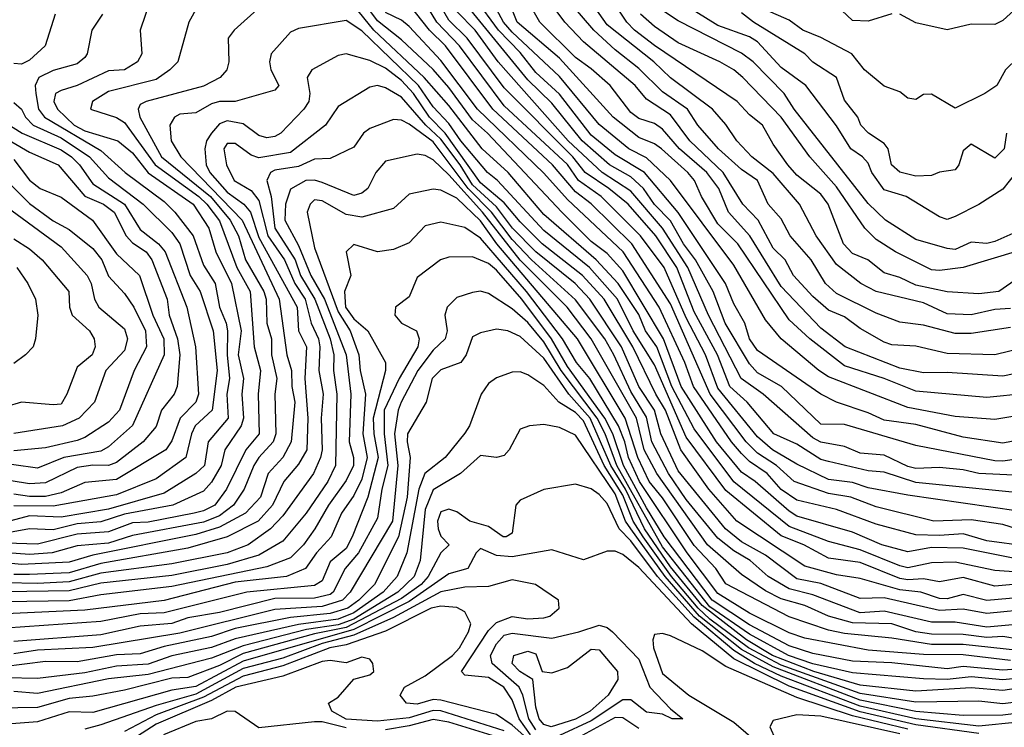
# Model space of a CAD drawing. Header units: metres. Extents: x -51132 to -49532, y -231222 to -229437.
# Tile 219 of 256: x -50969 to -50907, y -230562 to -230517. Entities that reach past the tile are written whole.
import ezdxf

# ---------------------------------------------------------------- set-up
doc = ezdxf.new("R2010")
doc.units = ezdxf.units.M
for name, color, linetype in [('CONTOUR_HALF', 8, 'Continuous'), ('CONTOUR_INDEX', 1, 'Continuous'), ('CONTOUR_INTER', 3, 'Continuous')]:
    doc.layers.add(name, color=color, linetype=linetype)

msp = doc.modelspace()

# ---------------------------------------------------------------- linework, layer by layer
at = {"layer": 'CONTOUR_HALF'}
for points, elevation in [([(-50903.08, -230541.586), (-50907.58, -230542.342), (-50910.08, -230542.158), (-50913.08, -230541.589), (-50918.08, -230539.651), (-50918.703, -230539.259), (-50921.08, -230537.248), (-50922.08, -230536.048), (-50924.08, -230532.607), (-50928.071, -230527.259), (-50929.58, -230525.821), (-50930.702, -230525.259), (-50932.58, -230523.729), (-50935.08, -230520.683), (-50938.08, -230517.898), (-50938.625, -230517.259), (-50940.58, -230513.587)], 31.5), ([(-50906.58, -230536.532), (-50909.08, -230536.91), (-50910.08, -230536.916), (-50912.08, -230536.388), (-50913.58, -230536.195), (-50915.08, -230535.642), (-50917.58, -230534.399), (-50918.274, -230533.759), (-50919.188, -230532.259), (-50920.516, -230530.759), (-50921.08, -230529.678), (-50921.897, -230528.759), (-50922.576, -230527.259), (-50923.58, -230526.565), (-50925.038, -230525.259), (-50926.34, -230523.759), (-50927.004, -230522.759), (-50928.58, -230521.659), (-50930.08, -230520.174), (-50931.58, -230519.004), (-50932.914, -230517.759), (-50935.914, -230514.259)], 33.5), ([(-50904.58, -230547.132), (-50912.58, -230546.327), (-50914.58, -230545.672), (-50915.58, -230545.589), (-50918.08, -230545.005), (-50918.58, -230544.879), (-50920.08, -230543.916), (-50921.551, -230543.259), (-50923.232, -230541.259), (-50924.325, -230540.259), (-50925.1, -230538.259), (-50926.58, -230535.553), (-50927.681, -230532.759), (-50928.999, -230530.759), (-50930.74, -230528.759), (-50931.962, -230527.759), (-50933.474, -230526.759), (-50934.244, -230525.759), (-50938.58, -230521.402), (-50940.913, -230518.259), (-50942.08, -230517.136), (-50943.58, -230514.526)], 29.5), ([(-50905.58, -230551.274), (-50909.58, -230550.475), (-50911.58, -230550.428), (-50913.08, -230550.716), (-50914.709, -230550.259), (-50916.58, -230549.469), (-50920.08, -230548.455), (-50920.58, -230548.146), (-50922.721, -230546.259), (-50923.58, -230545.683), (-50925.165, -230543.759), (-50927.394, -230540.259), (-50928.51, -230537.259), (-50931.08, -230532.969), (-50932.08, -230531.87), (-50933.08, -230531.098), (-50934.95, -230529.259), (-50939.649, -230524.259), (-50940.58, -230523.423), (-50942.08, -230521.382), (-50943.08, -230520.249), (-50945.08, -230518.381), (-50946.58, -230517.171), (-50948.08, -230515.143)], 27.5), ([(-50906.08, -230533.404), (-50907.317, -230534.259), (-50908.58, -230534.417), (-50910.58, -230534.287), (-50912.58, -230533.856), (-50913.58, -230533.382), (-50914.58, -230533.082), (-50915.607, -230532.259), (-50916.58, -230531.86), (-50917.138, -230531.259), (-50918.102, -230528.759), (-50918.58, -230528.126), (-50920.08, -230526.914), (-50920.657, -230526.259), (-50921.58, -230524.97), (-50922.251, -230523.759), (-50923.08, -230523.099), (-50923.866, -230522.259), (-50929.08, -230518.738), (-50930.344, -230517.759), (-50930.823, -230517.259), (-50932.161, -230515.259)], 34.5), ([(-50906.08, -230549.304), (-50907.08, -230548.983), (-50909.08, -230548.69), (-50911.434, -230548.759), (-50915.08, -230547.872), (-50916.686, -230547.259), (-50918.08, -230547.016), (-50920.25, -230546.259), (-50921.379, -230545.259), (-50922.58, -230544.473), (-50923.291, -230543.759), (-50925.571, -230540.759), (-50928.08, -230535.041), (-50930.515, -230531.259), (-50933.08, -230528.719), (-50934.08, -230527.978), (-50935.538, -230526.259), (-50939.299, -230522.759), (-50942.297, -230518.759), (-50943.299, -230517.759), (-50944.58, -230516.151)], 28.5), ([(-50902.58, -230538.684), (-50907.08, -230539.611), (-50910.58, -230539.385), (-50912.08, -230539.406), (-50913.58, -230539.108), (-50917.026, -230537.759), (-50918.58, -230536.572), (-50921.08, -230533.943), (-50923.063, -230530.759), (-50924.405, -230529.259), (-50925.029, -230527.759), (-50925.784, -230526.759), (-50927.502, -230525.259), (-50928.58, -230524.018), (-50929.08, -230523.656), (-50930.08, -230523.345), (-50930.58, -230522.963), (-50931.893, -230521.259), (-50933.08, -230520.198), (-50934.08, -230519.497), (-50936.324, -230517.259), (-50937.172, -230515.759)], 32.5), ([(-50957.974, -230516.259), (-50958.505, -230517.259), (-50959.217, -230519.759), (-50959.704, -230520.259), (-50960.58, -230520.875), (-50963.58, -230521.635), (-50964.596, -230522.259), (-50964.726, -230522.759), (-50963.08, -230523.281), (-50962.58, -230523.599), (-50960.65, -230526.259), (-50957.878, -230528.259), (-50957.368, -230528.759), (-50956.58, -230529.802), (-50955.485, -230532.759), (-50954.635, -230534.259), (-50954.387, -230537.759), (-50953.993, -230539.259), (-50954.137, -230540.759), (-50954.069, -230543.259), (-50954.911, -230544.259), (-50956.131, -230546.759), (-50956.876, -230547.759), (-50957.58, -230548.125), (-50958.168, -230548.259), (-50961.08, -230548.824), (-50962.08, -230548.876), (-50963.58, -230549.449), (-50965.58, -230549.586), (-50968.08, -230550.227), (-50970.08, -230550.168)], 27.5), ([(-50963.963, -230516.759), (-50964.638, -230517.759), (-50964.93, -230519.259), (-50965.08, -230519.482), (-50965.58, -230519.887), (-50967.08, -230520.319), (-50967.993, -230520.759), (-50968.218, -230521.259), (-50968.185, -230521.759), (-50968.008, -230522.759), (-50967.624, -230523.259), (-50964.08, -230525.359), (-50962.526, -230526.759), (-50960.08, -230528.585), (-50959.387, -230529.259), (-50958.245, -230530.759), (-50957.58, -230532.604), (-50956.84, -230533.759), (-50956.572, -230535.259), (-50956.149, -230536.259), (-50956.07, -230536.759), (-50956.094, -230538.259), (-50955.941, -230539.759), (-50956.102, -230540.759), (-50956.022, -230542.259), (-50957.294, -230543.759), (-50957.529, -230545.259), (-50958.067, -230545.759), (-50960.08, -230546.995), (-50963.58, -230548.003), (-50966.58, -230548.513), (-50968.58, -230548.429), (-50970.08, -230548.835)], 28.5), ([(-50902.58, -230544.327), (-50907.08, -230544.977), (-50907.58, -230544.955), (-50912.58, -230543.989), (-50917.08, -230542.673), (-50918.58, -230542.642), (-50921.06, -230540.259), (-50922.58, -230539.396), (-50923.08, -230538.838), (-50924.61, -230536.259), (-50925.387, -230534.259), (-50926.498, -230532.259), (-50927.251, -230531.259), (-50928.08, -230529.802), (-50929.08, -230528.763), (-50929.785, -230527.759), (-50930.58, -230527.029), (-50931.929, -230526.259), (-50933.653, -230524.759), (-50935.58, -230522.375), (-50937.08, -230520.903), (-50940.884, -230516.259)], 30.5), ([(-50905.681, -230530.259), (-50907.58, -230531.115), (-50908.08, -230531.224), (-50909.08, -230531.155), (-50910.08, -230531.614), (-50910.58, -230531.542), (-50912.58, -230530.975), (-50914.479, -230529.759), (-50915.58, -230528.7), (-50920.257, -230522.759), (-50920.885, -230521.759), (-50922.857, -230519.759), (-50923.58, -230519.211), (-50927.58, -230517.177), (-50928.58, -230516.518)], 35.5), ([(-50906.836, -230524.259), (-50906.981, -230525.259), (-50907.58, -230525.849), (-50909.08, -230524.956), (-50909.58, -230525.389), (-50909.851, -230526.259), (-50910.08, -230526.583), (-50911.08, -230526.734), (-50911.58, -230526.94), (-50912.58, -230526.992), (-50913.58, -230526.734), (-50914.111, -230526.259), (-50914.314, -230525.259), (-50914.58, -230524.914), (-50915.552, -230524.259), (-50916.048, -230523.759), (-50916.245, -230523.259), (-50917.08, -230522.177), (-50917.58, -230520.756), (-50919.08, -230519.791), (-50919.584, -230519.259), (-50922.829, -230517.259), (-50923.58, -230516.661)], 36.5), ([(-50914.08, -230516.737), (-50915.58, -230517.196), (-50916.58, -230517.153), (-50917.58, -230516.213)], 37.5), ([(-50906.095, -230516.259), (-50907.08, -230517.142), (-50907.58, -230517.399), (-50909.08, -230517.386), (-50910.58, -230517.734), (-50912.58, -230517.302), (-50913.58, -230516.762)], 37.5), ([(-50904.58, -230552.597), (-50907.58, -230552.867), (-50909.58, -230552.336), (-50911.08, -230552.605), (-50912.08, -230552.401), (-50913.08, -230552.483), (-50913.58, -230552.4), (-50916.08, -230551.382), (-50918.08, -230551.096), (-50919.653, -230550.259), (-50921.08, -230549.704), (-50924.58, -230546.843), (-50927.08, -230543.465), (-50929.08, -230538.887), (-50930.425, -230536.759), (-50931.421, -230534.759), (-50933.199, -230532.759), (-50936.08, -230530.41), (-50939.009, -230527.259), (-50939.63, -230526.759), (-50941.318, -230524.759), (-50942.08, -230523.658), (-50943.08, -230522.602), (-50944.009, -230521.259), (-50947.58, -230517.81), (-50948.58, -230517.15), (-50951.58, -230517.66), (-50952.08, -230517.897), (-50953.32, -230519.259), (-50953.418, -230519.759), (-50953.328, -230520.259), (-50952.823, -230521.259), (-50953.08, -230521.549), (-50955.58, -230522.268), (-50956.58, -230522.267), (-50957.08, -230522.413), (-50958.08, -230522.978), (-50959.08, -230523.074), (-50959.426, -230523.259), (-50959.722, -230523.759), (-50959.638, -230524.759), (-50959.01, -230525.759), (-50955.136, -230529.759), (-50952.806, -230534.759), (-50952.329, -230538.259), (-50952.027, -230539.259), (-50952.011, -230540.259), (-50951.811, -230541.259), (-50952.041, -230543.759), (-50952.571, -230544.759), (-50953.504, -230545.759), (-50953.981, -230547.259), (-50954.927, -230548.259), (-50956.58, -230549.147), (-50958.08, -230549.615), (-50964.58, -230550.91), (-50966.08, -230551.367), (-50969.08, -230551.503), (-50970.58, -230551.349)], 26.5), ([(-50905.08, -230554.313), (-50908.08, -230554.599), (-50909.58, -230554.334), (-50911.08, -230554.409), (-50914.58, -230553.612), (-50916.08, -230553.651), (-50918.58, -230552.708), (-50920.08, -230552.413), (-50922.08, -230550.908), (-50923.58, -230550.07), (-50924.607, -230549.259), (-50927.58, -230545.582), (-50928.677, -230543.259), (-50929.085, -230541.759), (-50930.084, -230540.259), (-50931.164, -230537.759), (-50933.165, -230534.759), (-50934.1, -230533.759), (-50936.58, -230531.757), (-50938.063, -230530.259), (-50939.08, -230528.914), (-50940.58, -230527.527), (-50941.356, -230526.259), (-50942.58, -230524.635), (-50943.527, -230523.759), (-50945.08, -230521.985), (-50946.08, -230521.4), (-50946.58, -230521.255), (-50947.08, -230521.353), (-50949.08, -230522.572), (-50949.886, -230523.759), (-50952.08, -230525.479), (-50954.08, -230525.826), (-50954.58, -230525.657), (-50955.58, -230524.923), (-50956.08, -230524.912), (-50956.31, -230525.259), (-50956.124, -230526.259), (-50955.638, -230527.259), (-50954.58, -230527.888), (-50954.08, -230528.518), (-50953.525, -230530.759), (-50952.457, -230532.259), (-50951.816, -230533.759), (-50951.167, -230534.759), (-50950.784, -230536.259), (-50950.325, -230537.259), (-50950.226, -230537.759), (-50950.288, -230539.259), (-50950.034, -230540.759), (-50950.155, -230542.259), (-50950.094, -230544.259), (-50950.197, -230544.759), (-50950.644, -230545.759), (-50952.58, -230548.427), (-50953.357, -230549.259), (-50954.773, -230550.259), (-50956.08, -230550.761), (-50959.58, -230551.467), (-50964.08, -230552.056), (-50966.08, -230552.594), (-50968.08, -230552.705), (-50970.08, -230552.654)], 25.5), ([(-50972.08, -230522.381), (-50969.038, -230524.259), (-50966.58, -230525.315), (-50965.926, -230525.759), (-50965.423, -230526.259), (-50964.58, -230527.462), (-50962.568, -230528.759), (-50961.58, -230530.344), (-50960.43, -230531.259), (-50960.011, -230531.759), (-50958.639, -230535.259), (-50958.088, -230537.759), (-50957.904, -230540.759), (-50958.08, -230541.259), (-50959.055, -230542.259), (-50959.58, -230543.702), (-50959.959, -230544.259), (-50963.08, -230546.131), (-50965.08, -230546.318), (-50966.58, -230546.987), (-50967.58, -230547.207), (-50968.58, -230547.22), (-50969.58, -230547.067)], 29.5), ([(-50969.58, -230525.929), (-50968.58, -230527.226), (-50967.907, -230527.759), (-50966.58, -230528.31), (-50964.6, -230529.759), (-50963.08, -230531.879), (-50961.637, -230533.259), (-50960.782, -230535.759), (-50960.087, -230537.259), (-50960.082, -230538.259), (-50962.08, -230542.723), (-50963.58, -230544.084), (-50964.08, -230544.342), (-50966.421, -230544.759), (-50968.08, -230545.423), (-50971.08, -230544.999)], 30.5), ([(-50906.08, -230556.217), (-50907.08, -230556.048), (-50908.08, -230556.117), (-50909.58, -230555.919), (-50911.58, -230555.911), (-50912.58, -230555.754), (-50914.08, -230555.257), (-50916.58, -230555.2), (-50918.08, -230554.76), (-50919.58, -230554.087), (-50921.08, -230553.684), (-50922.08, -230553.175), (-50923.58, -230552.136), (-50925.738, -230550.259), (-50928.94, -230545.759), (-50929.738, -230544.259), (-50930.216, -230542.259), (-50933.09, -230537.259), (-50934.607, -230535.259), (-50937.58, -230532.292), (-50939.947, -230529.259), (-50942.08, -230526.888), (-50943.08, -230525.949), (-50943.58, -230525.675), (-50944.08, -230525.584), (-50946.08, -230526.038), (-50946.703, -230526.759), (-50947.196, -230527.759), (-50947.58, -230528.066), (-50948.08, -230528.197), (-50950.08, -230527.379), (-50950.58, -230527.229), (-50951.124, -230527.259), (-50952.08, -230527.794), (-50952.4, -230528.759), (-50952.447, -230529.759), (-50951.58, -230531.368), (-50950.807, -230533.259), (-50949.94, -230534.759), (-50948.572, -230538.259), (-50948.274, -230540.759), (-50948.385, -230543.759), (-50948.1, -230544.759), (-50948.105, -230545.259), (-50948.58, -230546.208), (-50949.694, -230547.759), (-50950.557, -230549.259), (-50951.267, -230550.259), (-50952.08, -230551.08), (-50953.58, -230551.657), (-50959.58, -230552.905), (-50964.08, -230553.415), (-50966.08, -230553.791), (-50970.08, -230553.858)], 24.5), ([(-50970.08, -230528.876), (-50966.58, -230531.439), (-50964.933, -230533.259), (-50964.687, -230533.759), (-50964.475, -230534.759), (-50964.198, -230535.259), (-50962.58, -230536.63), (-50962.384, -230537.259), (-50962.58, -230537.991), (-50963.754, -230539.259), (-50964.473, -230541.259), (-50965.433, -230542.259), (-50966.496, -230542.759), (-50969.58, -230543.235)], 31.5), ([(-50906.58, -230557.56), (-50909.58, -230557.207), (-50912.08, -230557.19), (-50915.58, -230556.926), (-50919.58, -230556.166), (-50920.58, -230555.828), (-50923.08, -230554.589), (-50925.08, -230553.339), (-50927.022, -230550.759), (-50930.028, -230546.259), (-50930.726, -230544.759), (-50930.954, -230543.759), (-50931.363, -230542.759), (-50933.178, -230539.759), (-50934.021, -230538.759), (-50934.907, -230537.259), (-50937.174, -230534.259), (-50940.08, -230530.906), (-50941.08, -230530.233), (-50942.58, -230529.879), (-50943.58, -230530.115), (-50944.58, -230531.198), (-50945.58, -230531.618), (-50946.58, -230531.753), (-50948.08, -230531.295), (-50948.567, -230531.759), (-50948.282, -230533.259), (-50948.674, -230534.259), (-50948.613, -230535.259), (-50948.08, -230535.982), (-50947.193, -230536.759), (-50946.091, -230538.759), (-50946.093, -230539.259), (-50946.856, -230542.259), (-50946.818, -230543.259), (-50946.55, -230544.759), (-50947.198, -230547.259), (-50948.188, -230549.759), (-50948.58, -230550.493), (-50949.58, -230551.336), (-50950.08, -230552.547), (-50950.58, -230552.84), (-50954.844, -230553.259), (-50960.08, -230554.561), (-50961.58, -230554.625), (-50964.08, -230555.113), (-50970.08, -230555.528)], 23.5), ([(-50969.373, -230532.759), (-50968.694, -230533.759), (-50968.199, -230534.759), (-50968.046, -230535.759), (-50968.194, -230537.259), (-50968.356, -230537.759), (-50968.834, -230538.259), (-50969.58, -230538.81)], 32.5), ([(-50905.58, -230558.649), (-50907.08, -230558.795), (-50909.08, -230558.591), (-50910.58, -230558.772), (-50912.08, -230558.734), (-50916.58, -230558.358), (-50919.08, -230557.771), (-50920.617, -230557.259), (-50923.08, -230555.908), (-50925.58, -230554.182), (-50928.58, -230550.38), (-50931.462, -230545.259), (-50932.2, -230543.259), (-50932.705, -230542.259), (-50934.977, -230539.259), (-50936.08, -230537.437), (-50937.08, -230536.223), (-50938.08, -230535.363), (-50939.58, -230534.396), (-50940.08, -230534.245), (-50940.58, -230534.321), (-50941.58, -230534.645), (-50942.19, -230535.259), (-50942.339, -230535.759), (-50942.193, -230536.759), (-50942.322, -230537.259), (-50943.08, -230537.981), (-50944.043, -230539.259), (-50945.095, -230541.259), (-50945.285, -230541.759), (-50945.519, -230543.259), (-50945.297, -230545.259), (-50945.639, -230548.759), (-50948.323, -230553.259), (-50948.8, -230553.759), (-50950.08, -230554.165), (-50953.08, -230554.349), (-50959.08, -230555.838), (-50964.58, -230556.748), (-50968.08, -230556.908), (-50969.58, -230557.153)], 22.5), ([(-50905.58, -230560.12), (-50907.08, -230560.301), (-50908.58, -230560.135), (-50912.58, -230560.209), (-50916.08, -230559.659), (-50921.08, -230557.86), (-50923.155, -230556.759), (-50925.58, -230554.959), (-50926.323, -230554.259), (-50928.003, -230552.259), (-50929.806, -230549.759), (-50930.429, -230548.759), (-50931.08, -230547.128), (-50932.258, -230545.259), (-50933.58, -230542.429), (-50934.08, -230541.897), (-50935.128, -230541.259), (-50936.08, -230540.193), (-50937.08, -230539.524), (-50937.58, -230539.339), (-50938.08, -230539.367), (-50939.08, -230539.72), (-50939.58, -230540.074), (-50940.032, -230540.759), (-50940.78, -230542.759), (-50941.08, -230543.203), (-50942.319, -230544.759), (-50943.601, -230545.759), (-50943.982, -230546.759), (-50944.74, -230550.759), (-50945.35, -230552.259), (-50946.24, -230553.259), (-50948.08, -230554.55), (-50949.08, -230554.952), (-50951.58, -230555.298), (-50955.58, -230556.207), (-50957.08, -230556.756), (-50959.58, -230557.283), (-50961.08, -230557.805), (-50963.08, -230557.917), (-50965.08, -230558.346), (-50968.08, -230558.706), (-50970.08, -230558.661)], 21.5), ([(-50906.08, -230561.458), (-50908.58, -230561.707), (-50912.58, -230561.247), (-50916.08, -230560.447), (-50921.08, -230558.552), (-50922.772, -230557.759), (-50924.08, -230556.942), (-50926.58, -230554.84), (-50928.892, -230552.259), (-50930.58, -230550.011), (-50931.323, -230549.259), (-50932.08, -230547.658), (-50932.58, -230547.086), (-50933.08, -230546.732), (-50934.08, -230546.426), (-50936.08, -230546.768), (-50937.58, -230547.444), (-50937.852, -230547.759), (-50938.08, -230549.519), (-50938.453, -230549.759), (-50938.639, -230549.759), (-50939.58, -230549.111), (-50940.751, -230548.759), (-50941.58, -230548.173), (-50942.08, -230548.013), (-50942.58, -230548.18), (-50942.798, -230548.759), (-50942.766, -230549.259), (-50942.58, -230549.72), (-50942.056, -230550.259), (-50942.58, -230550.774), (-50943.387, -230552.259), (-50943.821, -230552.759), (-50945.08, -230553.644), (-50948.58, -230555.494), (-50950.58, -230555.883), (-50955.08, -230557.135), (-50956.58, -230557.877), (-50958.58, -230558.636), (-50959.58, -230558.674), (-50962.58, -230559.434), (-50964.58, -230559.828), (-50966.08, -230559.969), (-50968.08, -230560.538), (-50970.58, -230560.588)], 20.5), ([(-50936.912, -230562.259), (-50937.642, -230561.259), (-50938.08, -230560.051), (-50938.599, -230559.259), (-50939.58, -230558.647), (-50941.08, -230558.486), (-50941.287, -230558.259), (-50939.58, -230555.665), (-50939.08, -230555.174), (-50938.08, -230554.796), (-50937.08, -230554.94), (-50936.08, -230554.876), (-50935.707, -230554.759), (-50935.118, -230554.259), (-50935.159, -230553.759), (-50936.614, -230552.759), (-50938.08, -230552.484), (-50939.58, -230552.904), (-50941.08, -230552.939), (-50942.58, -230553.224), (-50945.58, -230554.861), (-50948.08, -230555.96), (-50950.08, -230556.492), (-50952.58, -230557.416), (-50955.08, -230558.076), (-50958.08, -230559.688), (-50960.58, -230560.4), (-50964.08, -230561.628), (-50965.08, -230561.899)], 19.5), ([(-50913.08, -230561.899), (-50916.58, -230561.061), (-50920.08, -230559.915), (-50924.58, -230557.955), (-50926.08, -230556.948), (-50928.08, -230556.01), (-50928.58, -230555.87), (-50929.08, -230555.936), (-50929.192, -230556.259), (-50929.139, -230556.759), (-50928.58, -230558.4), (-50926.906, -230559.759), (-50924.08, -230561.473), (-50922.556, -230562.759)], 19.5), ([(-50937.98, -230557.259), (-50937.08, -230556.983), (-50936.58, -230557.156), (-50936.189, -230558.259), (-50935.58, -230558.343), (-50934.58, -230558.004), (-50933.08, -230556.85), (-50932.58, -230556.898), (-50931.42, -230558.259), (-50931.399, -230558.759), (-50932.014, -230559.759), (-50933.144, -230560.759), (-50934.08, -230561.266), (-50935.607, -230561.759), (-50936.08, -230561.611), (-50936.366, -230561.259), (-50936.58, -230560.519), (-50936.77, -230558.759), (-50937.587, -230558.259), (-50938.084, -230557.759), (-50937.98, -230557.259)], 20.5), ([(-50938.58, -230562.007), (-50942.58, -230560.742), (-50943.08, -230560.727), (-50944.58, -230561.199), (-50946.58, -230561.391), (-50948.58, -230561.275), (-50949.473, -230560.759), (-50949.684, -230560.259), (-50949.08, -230559.877), (-50948.08, -230558.748), (-50947.08, -230558.478), (-50946.823, -230558.259), (-50946.878, -230557.759), (-50947.08, -230557.479), (-50947.58, -230557.365), (-50948.58, -230557.711), (-50949.58, -230557.568), (-50950.08, -230557.64), (-50952.58, -230558.561), (-50955.547, -230559.259), (-50957.08, -230560.094), (-50960.58, -230561.583), (-50962.58, -230562.878)], 18.5), ([(-50930.08, -230561.866), (-50931.08, -230561.184), (-50931.58, -230561.171), (-50934.58, -230562.82)], 19.5)]:
    msp.add_lwpolyline(points, dxfattribs=dict(at, elevation=elevation))
at = {"layer": 'CONTOUR_INDEX'}
for points, elevation in [([(-50904.58, -230545.954), (-50908.58, -230545.768), (-50909.58, -230545.53), (-50911.08, -230545.379), (-50912.58, -230545.442), (-50913.08, -230545.319), (-50914.58, -230544.6), (-50916.08, -230544.469), (-50917.08, -230544.058), (-50918.58, -230543.783), (-50919.08, -230543.509), (-50922.228, -230540.759), (-50923.603, -230539.759), (-50925.666, -230535.759), (-50926.987, -230532.759), (-50928.57, -230530.259), (-50930.58, -230527.933), (-50932.389, -230526.759), (-50934.534, -230524.759), (-50938.97, -230519.759), (-50940.416, -230517.759), (-50941.58, -230516.591)], 30), ([(-50906.08, -230531.695), (-50909.58, -230532.753), (-50911.08, -230532.945), (-50911.58, -230532.901), (-50913.862, -230531.759), (-50915.08, -230530.972), (-50915.798, -230530.259), (-50917.58, -230527.663), (-50919.259, -230525.759), (-50921.08, -230523.257), (-50923.493, -230520.759), (-50924.08, -230520.261), (-50924.956, -230519.759), (-50927.58, -230518.558), (-50929.08, -230517.536), (-50929.97, -230516.759)], 35), ([(-50905.08, -230555.18), (-50908.08, -230555.455), (-50910.08, -230555.14), (-50911.58, -230555.138), (-50914.58, -230554.462), (-50916.08, -230554.555), (-50919.08, -230553.432), (-50920.58, -230553.041), (-50921.911, -230552.259), (-50923.035, -230551.259), (-50924.08, -230550.648), (-50925.08, -230549.847), (-50927.08, -230547.391), (-50928.195, -230545.759), (-50929.25, -230543.759), (-50929.58, -230542.198), (-50930.58, -230540.572), (-50931.658, -230538.259), (-50932.224, -230537.259), (-50934.08, -230534.79), (-50936.861, -230532.259), (-50938.08, -230530.988), (-50939.377, -230529.259), (-50940.855, -230527.759), (-50943.08, -230524.812), (-50944.58, -230523.693), (-50945.08, -230523.451), (-50945.58, -230523.411), (-50947.08, -230523.976), (-50947.473, -230524.259), (-50948.08, -230525.153), (-50949.58, -230525.873), (-50950.58, -230525.902), (-50951.58, -230526.365), (-50953.08, -230526.6), (-50953.359, -230526.759), (-50953.586, -230527.259), (-50953.31, -230528.259), (-50953.085, -230530.259), (-50951.795, -230532.259), (-50951.459, -230533.259), (-50950.559, -230534.759), (-50949.573, -230537.259), (-50949.348, -230538.259), (-50949.376, -230539.259), (-50949.16, -230540.759), (-50949.252, -230545.259), (-50949.731, -230546.259), (-50951.102, -230548.259), (-50952.58, -230550.023), (-50954.08, -230550.92), (-50956.08, -230551.516), (-50959.58, -230552.198), (-50964.08, -230552.686), (-50966.08, -230553.16), (-50970.08, -230553.236)], 25), ([(-50970.58, -230524.316), (-50968.58, -230525.471), (-50966.762, -230526.259), (-50965.08, -230528.242), (-50963.913, -230528.759), (-50963.224, -230529.259), (-50962.482, -230530.759), (-50962.08, -230531.189), (-50961.203, -230531.759), (-50960.86, -230532.259), (-50959.885, -230534.759), (-50959.761, -230535.759), (-50959.229, -230537.259), (-50959.09, -230538.259), (-50959.242, -230540.259), (-50959.439, -230540.759), (-50960.243, -230541.759), (-50960.58, -230542.792), (-50961.409, -230543.759), (-50963.08, -230545.073), (-50963.58, -230545.256), (-50964.58, -230545.238), (-50965.58, -230545.385), (-50967.58, -230546.353), (-50968.58, -230546.409), (-50972.08, -230545.844)], 30), ([(-50908.58, -230562.184), (-50912.58, -230561.624), (-50916.08, -230560.812), (-50920.58, -230559.185), (-50924.08, -230557.454), (-50926.742, -230555.259), (-50930.08, -230551.704), (-50931.08, -230550.871), (-50931.58, -230550.673), (-50932.08, -230550.671), (-50933.58, -230551.209), (-50935.58, -230550.57), (-50938.08, -230551.013), (-50939.08, -230550.948), (-50940.08, -230550.504), (-50940.363, -230550.759), (-50940.889, -230551.759), (-50942.08, -230552.097), (-50944.58, -230553.84), (-50948.08, -230555.609), (-50955.08, -230557.609), (-50958.08, -230559.221), (-50959.58, -230559.442), (-50964.58, -230560.847), (-50966.08, -230560.814), (-50968.08, -230561.448), (-50971.08, -230561.683)], 20), ([(-50933.866, -230555.759), (-50932.58, -230555.335), (-50932.08, -230555.477), (-50931.731, -230555.759), (-50930.08, -230557.483), (-50929.385, -230559.259), (-50928.08, -230560.625), (-50927.285, -230561.259), (-50927.974, -230561.259), (-50928.58, -230560.967), (-50929.58, -230560.824), (-50930.58, -230560.045), (-50931.08, -230560.059), (-50933.08, -230561.381), (-50935.08, -230562.312)], 20), ([(-50936.58, -230561.945), (-50937.025, -230561.259), (-50937.397, -230559.759), (-50937.643, -230559.259), (-50939.349, -230557.759), (-50939.452, -230557.259), (-50939.08, -230556.509), (-50938.58, -230555.966), (-50938.08, -230555.835), (-50935.58, -230556.161), (-50933.866, -230555.759)], 20)]:
    msp.add_lwpolyline(points, dxfattribs=dict(at, elevation=elevation))
at = {"layer": 'CONTOUR_INTER'}
for points, elevation in [([(-50902.58, -230537.043), (-50907.58, -230538.275), (-50910.58, -230538.19), (-50912.58, -230537.726), (-50914.08, -230537.628), (-50914.58, -230537.47), (-50916.08, -230536.606), (-50917.08, -230535.867), (-50918.08, -230535.443), (-50919.08, -230534.582), (-50920.298, -230533.259), (-50920.822, -230532.259), (-50921.58, -230531.525), (-50922.53, -230529.759), (-50923.508, -230528.759), (-50924.753, -230526.759), (-50926.851, -230524.759), (-50928.08, -230523.107), (-50929.58, -230522.113), (-50930.305, -230521.259), (-50933.58, -230518.496), (-50934.741, -230517.259), (-50936.603, -230514.759)], 33), ([(-50906.08, -230548.138), (-50913.08, -230547.132), (-50915.58, -230546.67), (-50916.58, -230546.337), (-50918.08, -230546.147), (-50920.08, -230545.176), (-50921.63, -230544.259), (-50922.58, -230543.454), (-50925.08, -230540.369), (-50925.863, -230538.259), (-50927.08, -230535.932), (-50928.475, -230532.759), (-50929.962, -230530.759), (-50932.464, -230528.259), (-50933.88, -230527.259), (-50934.58, -230526.253), (-50938.58, -230522.543), (-50941.417, -230518.759), (-50942.836, -230517.259), (-50944.08, -230515.194)], 29), ([(-50898.186, -230515.259), (-50900.84, -230519.759), (-50901.26, -230520.759), (-50902.231, -230522.259), (-50903.421, -230523.759), (-50905.08, -230525.285), (-50907.08, -230527.794), (-50908.58, -230528.779), (-50910.08, -230529.521), (-50910.58, -230529.714), (-50911.08, -230529.557), (-50913.177, -230528.259), (-50914.58, -230527.844), (-50915.348, -230526.759), (-50915.58, -230526.171), (-50915.936, -230525.759), (-50916.676, -230525.259), (-50917.58, -230523.812), (-50919.527, -230521.259), (-50921.08, -230520.13), (-50922.58, -230518.507), (-50923.08, -230518.193), (-50925.08, -230517.458), (-50927.08, -230516.217)], 36), ([(-50960.905, -230515.759), (-50961.578, -230517.759), (-50961.49, -230519.259), (-50961.767, -230519.759), (-50962.58, -230520.268), (-50963.58, -230520.34), (-50965.58, -230521.265), (-50966.58, -230521.565), (-50966.929, -230521.759), (-50967.042, -230522.259), (-50966.804, -230522.759), (-50965.757, -230523.759), (-50965.08, -230524.113), (-50963.001, -230524.759), (-50962.08, -230525.519), (-50961.08, -230526.767), (-50958.233, -230528.759), (-50957.245, -230530.259), (-50956.811, -230531.759), (-50955.806, -230533.759), (-50955.213, -230536.759), (-50955.39, -230538.259), (-50955.054, -230539.759), (-50955.158, -230540.759), (-50955.052, -230542.259), (-50955.215, -230542.759), (-50956.232, -230544.259), (-50956.461, -230545.259), (-50957.08, -230546.298), (-50957.58, -230546.877), (-50959.52, -230547.759), (-50962.58, -230548.32), (-50964.08, -230548.815), (-50965.58, -230548.945), (-50967.08, -230549.321), (-50968.58, -230549.261), (-50970.08, -230549.521)], 28), ([(-50906.08, -230543.649), (-50907.08, -230543.836), (-50909.58, -230543.469), (-50912.58, -230542.674), (-50914.58, -230542.389), (-50915.58, -230541.926), (-50917.58, -230541.261), (-50918.58, -230540.743), (-50922.58, -230537.987), (-50923.091, -230537.259), (-50923.373, -230536.259), (-50924.08, -230535.055), (-50924.593, -230533.759), (-50927.58, -230529.272), (-50929.711, -230526.759), (-50931.58, -230525.645), (-50933.08, -230524.403), (-50935.08, -230521.799), (-50936.58, -230520.44), (-50937.58, -230519.179), (-50938.944, -230517.759), (-50940.406, -230515.759)], 31), ([(-50905.58, -230540.713), (-50908.08, -230540.957), (-50912.58, -230540.552), (-50914.58, -230539.755), (-50917.08, -230538.96), (-50919.279, -230537.259), (-50920.58, -230536.052), (-50923.821, -230531.259), (-50925.08, -230529.983), (-50926.111, -230528.259), (-50926.561, -230527.259), (-50926.979, -230526.759), (-50928.645, -230525.259), (-50929.08, -230524.939), (-50930.08, -230524.545), (-50931.702, -230523.259), (-50935.08, -230519.536), (-50937.766, -230517.259), (-50938.347, -230515.759)], 32), ([(-50906.58, -230535.336), (-50907.58, -230535.401), (-50909.08, -230535.74), (-50910.58, -230535.675), (-50912.08, -230534.991), (-50915.08, -230534.268), (-50916.043, -230533.759), (-50917.58, -230532.56), (-50918.869, -230530.759), (-50919.914, -230528.759), (-50921.58, -230526.807), (-50922.942, -230525.759), (-50923.884, -230524.759), (-50924.58, -230523.711), (-50925.427, -230522.759), (-50928.08, -230520.765), (-50929.129, -230519.759), (-50932.08, -230517.421), (-50933.08, -230515.997)], 34), ([(-50953.984, -230516.259), (-50955.638, -230517.759), (-50956.03, -230518.259), (-50955.976, -230519.759), (-50956.106, -230520.259), (-50956.539, -230520.759), (-50957.58, -230521.308), (-50961.212, -230522.259), (-50961.58, -230522.462), (-50961.719, -230522.759), (-50961.607, -230523.259), (-50960.25, -230525.759), (-50957.151, -230528.259), (-50955.896, -230529.759), (-50955.373, -230530.759), (-50954.927, -230532.259), (-50953.771, -230534.259), (-50953.626, -230534.759), (-50953.583, -230536.259), (-50953.296, -230537.259), (-50953.281, -230538.259), (-50952.949, -230539.759), (-50953.086, -230540.759), (-50953.013, -230543.259), (-50953.18, -230543.759), (-50954.099, -230544.759), (-50954.4, -230545.259), (-50955.011, -230546.759), (-50955.686, -230547.759), (-50956.58, -230548.436), (-50957.58, -230548.839), (-50962.08, -230549.665), (-50963.58, -230550.167), (-50965.58, -230550.33), (-50967.141, -230550.759), (-50968.58, -230550.871), (-50970.58, -230550.728)], 27), ([(-50966.964, -230516.759), (-50967.583, -230518.759), (-50968.58, -230519.652), (-50969.08, -230519.902), (-50969.58, -230519.861)], 29), ([(-50906.08, -230551.98), (-50907.58, -230551.88), (-50910.08, -230551.353), (-50911.58, -230551.398), (-50913.08, -230551.717), (-50913.58, -230551.584), (-50916.08, -230550.585), (-50918.08, -230550.048), (-50920.58, -230549.11), (-50924.08, -230546.286), (-50926.58, -230542.946), (-50927.984, -230540.259), (-50928.942, -230537.759), (-50929.661, -230536.759), (-50930.08, -230535.719), (-50931.377, -230533.759), (-50932.781, -230532.259), (-50936.08, -230529.402), (-50938.335, -230526.759), (-50939.974, -230525.259), (-50942.08, -230522.516), (-50943.647, -230520.759), (-50946.816, -230517.759), (-50948.08, -230516.197)], 27), ([(-50905.58, -230550.339), (-50908.08, -230550.002), (-50909.58, -230549.569), (-50911.08, -230549.684), (-50912.58, -230549.634), (-50915.08, -230548.954), (-50917.58, -230548.036), (-50920.08, -230547.435), (-50921.08, -230546.771), (-50921.968, -230545.759), (-50923.08, -230544.995), (-50923.58, -230544.496), (-50924.226, -230543.759), (-50926.629, -230540.259), (-50927.177, -230538.759), (-50928.781, -230535.259), (-50931.07, -230531.759), (-50934.58, -230528.451), (-50936.08, -230526.788), (-50940.273, -230522.759), (-50942.58, -230519.686), (-50944.58, -230517.528), (-50945.08, -230517.136), (-50946.08, -230516.643)], 28), ([(-50903.162, -230516.759), (-50903.58, -230517.34), (-50904.58, -230518.024), (-50906.902, -230520.259), (-50907.458, -230521.259), (-50908.209, -230521.759), (-50910.08, -230522.687), (-50911.58, -230521.81), (-50912.08, -230521.828), (-50912.58, -230522.15), (-50913.08, -230522.053), (-50913.58, -230521.659), (-50914.58, -230521.293), (-50915.819, -230520.259), (-50916.624, -230519.259), (-50918.58, -230518.217), (-50919.706, -230517.759), (-50920.58, -230517.138), (-50922.08, -230516.481)], 37), ([(-50902.58, -230553.302), (-50908.08, -230553.778), (-50909.58, -230553.393), (-50910.58, -230553.668), (-50911.08, -230553.655), (-50912.255, -230553.259), (-50913.58, -230553.1), (-50916.08, -230552.392), (-50917.58, -230552.163), (-50919.58, -230551.606), (-50923.886, -230548.759), (-50925.66, -230546.759), (-50927.429, -230544.259), (-50928.396, -230541.759), (-50929.01, -230540.759), (-50930.456, -230537.759), (-50932.262, -230534.759), (-50933.626, -230533.259), (-50936.194, -230531.259), (-50937.58, -230529.873), (-50938.58, -230528.662), (-50940.08, -230527.409), (-50942.313, -230524.259), (-50943.298, -230523.259), (-50944.32, -230521.759), (-50945.08, -230520.934), (-50946.08, -230520.166), (-50947.08, -230519.669), (-50948.58, -230519.265), (-50949.08, -230519.366), (-50950.731, -230520.259), (-50951.039, -230520.759), (-50950.87, -230521.759), (-50950.924, -230522.259), (-50951.247, -230522.759), (-50952.707, -230524.259), (-50953.08, -230524.482), (-50953.58, -230524.552), (-50954.08, -230524.413), (-50955.08, -230523.68), (-50956.08, -230523.483), (-50956.58, -230523.686), (-50957.085, -230524.259), (-50957.393, -230524.759), (-50957.509, -230525.259), (-50957.422, -230526.259), (-50957.179, -230526.759), (-50956.08, -230527.988), (-50955.045, -230528.759), (-50954.613, -230529.259), (-50954.08, -230530.852), (-50951.675, -230535.259), (-50951.578, -230536.759), (-50951.072, -230537.759), (-50951.189, -230539.759), (-50950.994, -230542.259), (-50951.058, -230544.259), (-50951.58, -230545.169), (-50952.507, -230546.259), (-50953.219, -230547.759), (-50954.127, -230548.759), (-50956.08, -230549.763), (-50958.58, -230550.474), (-50964.08, -230551.435), (-50966.08, -230552.032), (-50968.58, -230552.133), (-50969.58, -230552.128)], 26), ([(-50969.58, -230522.322), (-50969.096, -230522.759), (-50968.827, -230523.259), (-50968.342, -230523.759), (-50966.58, -230524.565), (-50964.797, -230525.759), (-50963.58, -230527.091), (-50961.409, -230528.759), (-50959.58, -230530.547), (-50959.079, -230531.259), (-50958.438, -230533.259), (-50957.79, -230534.259), (-50956.973, -230536.759), (-50956.721, -230539.259), (-50957.042, -230541.759), (-50958.116, -230542.759), (-50958.354, -230543.259), (-50958.699, -230544.759), (-50960.58, -230546.104), (-50963.08, -230547.102), (-50967.08, -230547.819), (-50969.58, -230547.811)], 29), ([(-50970.572, -230526.759), (-50968.58, -230528.707), (-50967.08, -230529.799), (-50966.08, -230530.346), (-50964.58, -230531.553), (-50964.02, -230532.259), (-50963.58, -230533.299), (-50962.58, -230534.391), (-50961.979, -230535.259), (-50961.261, -230536.759), (-50961.178, -230537.759), (-50961.97, -230539.259), (-50962.885, -230541.759), (-50963.58, -230542.527), (-50965.08, -230543.489), (-50965.58, -230543.673), (-50967.58, -230544.13), (-50969.58, -230544.325)], 31), ([(-50906.08, -230556.947), (-50909.58, -230556.549), (-50911.58, -230556.55), (-50914.08, -230556.157), (-50917.08, -230555.874), (-50918.08, -230555.656), (-50920.58, -230554.816), (-50924.58, -230552.723), (-50925.205, -230551.759), (-50926.58, -230550.301), (-50928.58, -230547.304), (-50929.432, -230546.259), (-50930.147, -230544.759), (-50930.929, -230542.259), (-50933.943, -230537.259), (-50939.048, -230531.259), (-50940.08, -230529.796), (-50941.58, -230528.379), (-50942.58, -230527.863), (-50943.08, -230527.813), (-50944.58, -230528.121), (-50945.58, -230529.033), (-50947.58, -230529.564), (-50948.58, -230529.404), (-50950.08, -230528.536), (-50950.58, -230528.484), (-50950.85, -230528.759), (-50951.036, -230529.259), (-50950.58, -230531.505), (-50949.08, -230535.548), (-50948.317, -230536.759), (-50947.771, -230538.259), (-50947.692, -230539.259), (-50947.34, -230540.759), (-50947.519, -230543.259), (-50947.25, -230544.759), (-50947.58, -230546.114), (-50948.08, -230547.142), (-50948.869, -230548.259), (-50949.509, -230549.759), (-50950.447, -230550.759), (-50951.136, -230551.759), (-50952.349, -230552.259), (-50955.58, -230552.626), (-50960.08, -230553.771), (-50965.08, -230554.38), (-50970.08, -230554.625)], 24), ([(-50969.58, -230530.942), (-50968.58, -230531.567), (-50967.782, -230532.259), (-50966.101, -230534.259), (-50966.06, -230535.259), (-50965.887, -230535.759), (-50964.781, -230536.759), (-50964.495, -230537.259), (-50964.425, -230537.759), (-50964.619, -230538.259), (-50965.58, -230539.049), (-50966.22, -230540.759), (-50966.58, -230541.374), (-50967.08, -230541.431), (-50969.08, -230541.245), (-50970.08, -230541.555)], 32), ([(-50905.08, -230558.032), (-50907.08, -230558.171), (-50909.58, -230557.94), (-50910.58, -230558.085), (-50914.08, -230557.717), (-50916.58, -230557.605), (-50919.08, -230557.128), (-50920.58, -230556.65), (-50923.08, -230555.325), (-50925.445, -230553.759), (-50928.466, -230549.759), (-50929.58, -230547.92), (-50931.04, -230545.259), (-50931.712, -230543.259), (-50932.23, -230542.259), (-50934.58, -230538.997), (-50935.585, -230537.259), (-50937.477, -230534.759), (-50939.08, -230532.916), (-50939.58, -230532.498), (-50940.58, -230532.086), (-50942.08, -230532.104), (-50942.616, -230532.259), (-50944.08, -230533.39), (-50944.58, -230534.608), (-50945.456, -230535.259), (-50945.505, -230535.759), (-50945.08, -230536.256), (-50944.133, -230536.759), (-50943.966, -230537.259), (-50944.041, -230537.759), (-50945.227, -230539.759), (-50946.171, -230541.759), (-50946.176, -230543.259), (-50945.942, -230545.259), (-50946.323, -230546.759), (-50946.58, -230548.573), (-50947.781, -230550.759), (-50948.632, -230551.759), (-50949.397, -230553.259), (-50949.58, -230553.397), (-50950.58, -230553.627), (-50953.08, -230553.65), (-50956.58, -230554.535), (-50958.58, -230554.88), (-50959.58, -230555.223), (-50961.58, -230555.399), (-50964.08, -230555.956), (-50969.58, -230556.362)], 23), ([(-50906.08, -230559.309), (-50907.08, -230559.459), (-50909.08, -230559.305), (-50912.58, -230559.514), (-50916.08, -230559.133), (-50919.018, -230558.259), (-50921.636, -230557.259), (-50923.277, -230556.259), (-50926.08, -230554.105), (-50928.08, -230551.648), (-50929.717, -230549.259), (-50930.913, -230546.759), (-50931.848, -230545.259), (-50933.16, -230542.259), (-50934.506, -230540.759), (-50936.08, -230538.479), (-50937.58, -230537.114), (-50938.348, -230536.759), (-50939.08, -230536.635), (-50940.08, -230536.872), (-50940.58, -230537.127), (-50940.99, -230538.259), (-50941.332, -230538.759), (-50942.58, -230539.223), (-50943.125, -230539.759), (-50943.513, -230541.259), (-50944.703, -230543.259), (-50944.725, -230543.759), (-50944.518, -230544.759), (-50944.706, -230547.259), (-50945.27, -230549.759), (-50946.778, -230552.759), (-50947.778, -230553.759), (-50948.462, -230554.259), (-50949.58, -230554.607), (-50952.08, -230554.848), (-50955.58, -230555.544), (-50957.08, -230556.049), (-50960.08, -230556.677), (-50961.58, -230557.145), (-50963.08, -230557.211), (-50965.58, -230557.644), (-50967.58, -230557.626), (-50971.58, -230558.132)], 22), ([(-50905.58, -230560.836), (-50907.08, -230561.018), (-50909.58, -230561.035), (-50912.58, -230560.785), (-50916.08, -230560.071), (-50921.58, -230557.979), (-50923.58, -230556.882), (-50926.235, -230554.759), (-50928.412, -230552.259), (-50930.58, -230549.259), (-50930.922, -230548.759), (-50931.58, -230547.045), (-50934.08, -230543.331), (-50935.08, -230542.846), (-50936.08, -230542.659), (-50936.983, -230542.759), (-50937.58, -230542.97), (-50938.264, -230544.259), (-50938.58, -230544.613), (-50939.08, -230544.743), (-50940.08, -230544.612), (-50941.341, -230545.759), (-50943.08, -230546.785), (-50943.58, -230548.027), (-50943.893, -230551.259), (-50944.282, -230552.259), (-50945.315, -230553.259), (-50948.08, -230554.951), (-50949.08, -230555.324), (-50951.08, -230555.618), (-50955.08, -230556.641), (-50957.08, -230557.431), (-50961.08, -230558.456), (-50963.58, -230558.728), (-50968.08, -230559.663), (-50969.58, -230559.517)], 21), ([(-50936.58, -230562.987), (-50938.08, -230561.651), (-50939.08, -230560.971), (-50942.58, -230560.068), (-50943.08, -230560.03), (-50944.08, -230560.335), (-50944.765, -230560.259), (-50945.155, -230559.759), (-50944.881, -230559.259), (-50943.58, -230558.531), (-50941.849, -230557.259), (-50941.407, -230556.759), (-50940.838, -230555.759), (-50940.696, -230555.259), (-50941.08, -230554.496), (-50941.58, -230554.218), (-50942.58, -230554.127), (-50943.191, -230554.259), (-50946.08, -230555.709), (-50948.58, -230556.569), (-50949.597, -230556.759), (-50952.58, -230557.902), (-50955.08, -230558.554), (-50957.58, -230559.886), (-50960.58, -230560.99), (-50962.58, -230562.048)], 19), ([(-50948.58, -230561.822), (-50950.08, -230561.443), (-50950.58, -230561.434), (-50954.08, -230561.813), (-50955.58, -230560.797), (-50956.08, -230560.761), (-50957.08, -230561.261), (-50958.08, -230561.411), (-50960.115, -230562.259)], 18), ([(-50939.08, -230562.391), (-50942.08, -230561.464), (-50943.08, -230561.285), (-50944.58, -230561.698), (-50946.08, -230561.944)], 18), ([(-50913.58, -230562.19), (-50918.58, -230561.085), (-50920.08, -230560.994), (-50921.58, -230561.364), (-50921.792, -230561.759), (-50921.08, -230563.368)], 19)]:
    msp.add_lwpolyline(points, dxfattribs=dict(at, elevation=elevation))

doc.saveas('drawing.dxf')
